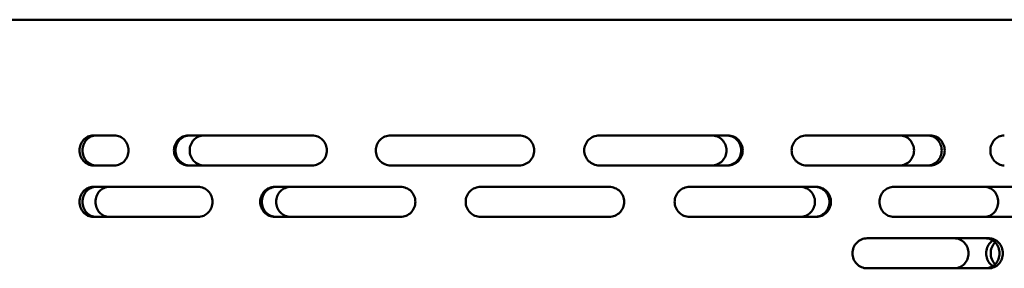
# Model space of a CAD drawing. Header units: millimetres. Extents: x -1252 to 6987, y -1641 to 2057.
# Tile 30 of 37: x 5499 to 5729, y 780 to 838. Entities that reach past the tile are written whole.
import ezdxf

# ---------------------------------------------------------------- set-up
doc = ezdxf.new("R2010")
doc.units = ezdxf.units.MM
doc.layers.add('Видимый контур (ГОСТ)', color=7, linetype='Continuous', lineweight=50)

msp = doc.modelspace()

# ---------------------------------------------------------------- linework, layer by layer
at = {"layer": 'Видимый контур (ГОСТ)'}
for p, q in [((5887.37, 838), (5443.56, 838)), ((5521.53, 811), (5516.51, 811)), ((5567.66, 811), (5538.71, 811)), ((5615.98, 811), (5585.98, 811)), ((5664.7, 811), (5634.69, 811)), ((5712, 811), (5683.04, 811)), ((5516.51, 804), (5521.53, 804)), ((5538.71, 804), (5567.66, 804)), ((5585.98, 804), (5615.98, 804)), ((5634.69, 804), (5664.7, 804)), ((5683.04, 804), (5712, 804)), ((5541.05, 799), (5516.51, 799)), ((5588.28, 799), (5558.91, 799)), ((5636.98, 799), (5606.98, 799)), ((5685.34, 799), (5655.76, 799)), ((5731.57, 799), (5703.44, 799)), ((5516.51, 792), (5541.05, 792)), ((5558.91, 792), (5588.28, 792)), ((5606.98, 792), (5636.98, 792)), ((5655.76, 792), (5685.34, 792)), ((5703.44, 792), (5731.57, 792)), ((5725.66, 787), (5697.2, 787)), ((5697.2, 780), (5725.66, 780))]:
    msp.add_line(p, q, dxfattribs=at)
for points, knots in [([(5516.51, 811), (5516.11, 811), (5515.69, 810.91), (5514.91, 810.55), (5514.55, 810.28), (5513.99, 809.66), (5513.74, 809.27), (5513.42, 808.41), (5513.34, 807.94), (5513.34, 807.5)], [-0.5286147, -0.5286147, -0.5286147, -0.5286147, -0.396127, -0.396127, -0.2636393, -0.2636393, -0.1318197, -0.1318197, 0, 0, 0, 0]), ([(5514.03, 807.5), (5514.03, 807.94), (5514.11, 808.41), (5514.43, 809.27), (5514.68, 809.66), (5515.24, 810.28), (5515.59, 810.55), (5516.38, 810.91), (5516.8, 811), (5517.2, 811)], [0, 0, 0, 0, 0.1318194, 0.1318194, 0.2636387, 0.2636387, 0.3961365, 0.3961365, 0.5286344, 0.5286344, 0.5286344, 0.5286344]), ([(5521.53, 811), (5521.93, 811), (5522.36, 810.91), (5523.15, 810.55), (5523.52, 810.28), (5524.09, 809.66), (5524.33, 809.27), (5524.66, 808.41), (5524.74, 807.94), (5524.74, 807.06), (5524.66, 806.59), (5524.33, 805.73), (5524.09, 805.34), (5523.52, 804.71), (5523.15, 804.44), (5522.36, 804.09), (5521.93, 804), (5521.53, 804)], [0.528126, 0.528126, 0.528126, 0.528126, 0.660262, 0.660262, 0.792398, 0.792398, 0.924218, 0.924218, 1.056039, 1.056039, 1.187859, 1.187859, 1.319679, 1.319679, 1.451815, 1.451815, 1.583951, 1.583951, 1.583951, 1.583951]), ([(5538.71, 804), (5538.29, 804), (5537.85, 804.09), (5537.02, 804.45), (5536.64, 804.72), (5536.05, 805.34), (5535.8, 805.73), (5535.46, 806.59), (5535.38, 807.06), (5535.38, 807.5), (5535.38, 807.94), (5535.46, 808.41), (5535.8, 809.27), (5536.05, 809.66), (5536.64, 810.28), (5537.02, 810.55), (5537.85, 810.91), (5538.29, 811), (5538.71, 811)], [1.593903, 1.593903, 1.593903, 1.593903, 1.727986, 1.727986, 1.862068, 1.862068, 1.99382, 1.99382, 2.125571, 2.125571, 2.125571, 2.257323, 2.257323, 2.389075, 2.389075, 2.523157, 2.523157, 2.65724, 2.65724, 2.65724, 2.65724]), ([(5539.07, 811), (5538.65, 811), (5538.2, 810.91), (5537.37, 810.55), (5537, 810.28), (5536.41, 809.66), (5536.15, 809.27), (5535.82, 808.41), (5535.73, 807.94), (5535.73, 807.5), (5535.73, 807.06), (5535.82, 806.59), (5536.15, 805.73), (5536.41, 805.34), (5537, 804.72), (5537.37, 804.45), (5538.2, 804.09), (5538.65, 804), (5539.07, 804)], [1.594092, 1.594092, 1.594092, 1.594092, 1.72821, 1.72821, 1.862328, 1.862328, 1.994078, 1.994078, 2.125829, 2.125829, 2.125829, 2.257579, 2.257579, 2.38933, 2.38933, 2.523448, 2.523448, 2.657566, 2.657566, 2.657566, 2.657566]), ([(5542.39, 804), (5541.96, 804), (5541.52, 804.09), (5540.69, 804.45), (5540.31, 804.72), (5539.72, 805.34), (5539.46, 805.73), (5539.13, 806.59), (5539.04, 807.06), (5539.04, 807.5), (5539.04, 807.94), (5539.13, 808.41), (5539.46, 809.27), (5539.72, 809.66), (5540.31, 810.28), (5540.69, 810.55), (5541.52, 810.91), (5541.96, 811), (5542.39, 811)], [1.592251, 1.592251, 1.592251, 1.592251, 1.726032, 1.726032, 1.859813, 1.859813, 1.991577, 1.991577, 2.123342, 2.123342, 2.123342, 2.255107, 2.255107, 2.386872, 2.386872, 2.520653, 2.520653, 2.654434, 2.654434, 2.654434, 2.654434]), ([(5567.66, 811), (5568.08, 811), (5568.54, 810.91), (5569.38, 810.55), (5569.77, 810.28), (5570.37, 809.66), (5570.64, 809.27), (5570.99, 808.41), (5571.07, 807.94), (5571.07, 807.06), (5570.99, 806.59), (5570.64, 805.73), (5570.37, 805.34), (5569.77, 804.71), (5569.38, 804.44), (5568.54, 804.09), (5568.08, 804), (5567.66, 804)], [0.527888, 0.527888, 0.527888, 0.527888, 0.659917, 0.659917, 0.791947, 0.791947, 0.923774, 0.923774, 1.055601, 1.055601, 1.187428, 1.187428, 1.319254, 1.319254, 1.451284, 1.451284, 1.583314, 1.583314, 1.583314, 1.583314]), ([(5585.98, 804), (5585.54, 804), (5585.07, 804.09), (5584.2, 804.45), (5583.81, 804.72), (5583.19, 805.34), (5582.92, 805.73), (5582.57, 806.59), (5582.48, 807.06), (5582.48, 807.5), (5582.48, 807.94), (5582.57, 808.41), (5582.92, 809.27), (5583.19, 809.66), (5583.81, 810.28), (5584.2, 810.55), (5585.07, 810.91), (5585.54, 811), (5585.98, 811)], [1.592092, 1.592092, 1.592092, 1.592092, 1.725842, 1.725842, 1.859593, 1.859593, 1.991359, 1.991359, 2.123125, 2.123125, 2.123125, 2.254891, 2.254891, 2.386657, 2.386657, 2.520407, 2.520407, 2.654158, 2.654158, 2.654158, 2.654158]), ([(5615.98, 811), (5616.42, 811), (5616.89, 810.91), (5617.75, 810.55), (5618.14, 810.29), (5618.76, 809.66), (5619.03, 809.27), (5619.39, 808.41), (5619.48, 807.94), (5619.48, 807.06), (5619.39, 806.59), (5619.03, 805.73), (5618.76, 805.34), (5618.14, 804.71), (5617.75, 804.44), (5616.89, 804.09), (5616.42, 804), (5615.98, 804)], [0.527688, 0.527688, 0.527688, 0.527688, 0.659634, 0.659634, 0.791579, 0.791579, 0.923411, 0.923411, 1.055244, 1.055244, 1.187076, 1.187076, 1.318908, 1.318908, 1.450854, 1.450854, 1.582799, 1.582799, 1.582799, 1.582799]), ([(5634.69, 804), (5634.25, 804), (5633.77, 804.09), (5632.9, 804.45), (5632.5, 804.72), (5631.87, 805.34), (5631.6, 805.73), (5631.24, 806.59), (5631.15, 807.06), (5631.15, 807.5), (5631.15, 807.94), (5631.24, 808.41), (5631.6, 809.27), (5631.87, 809.66), (5632.5, 810.28), (5632.9, 810.55), (5633.77, 810.91), (5634.25, 811), (5634.69, 811)], [1.590439, 1.590439, 1.590439, 1.590439, 1.723886, 1.723886, 1.857333, 1.857333, 1.989112, 1.989112, 2.120891, 2.120891, 2.120891, 2.25267, 2.25267, 2.384449, 2.384449, 2.517896, 2.517896, 2.651343, 2.651343, 2.651343, 2.651343]), ([(5660.91, 811), (5661.34, 811), (5661.81, 810.91), (5662.66, 810.55), (5663.05, 810.29), (5663.67, 809.66), (5663.94, 809.27), (5664.29, 808.41), (5664.38, 807.94), (5664.38, 807.06), (5664.29, 806.59), (5663.94, 805.73), (5663.67, 805.34), (5663.05, 804.71), (5662.66, 804.44), (5661.81, 804.09), (5661.34, 804), (5660.91, 804)], [0.527693, 0.527693, 0.527693, 0.527693, 0.65964, 0.65964, 0.791587, 0.791587, 0.923419, 0.923419, 1.055252, 1.055252, 1.187084, 1.187084, 1.318916, 1.318916, 1.450863, 1.450863, 1.58281, 1.58281, 1.58281, 1.58281]), ([(5664.35, 804), (5664.79, 804), (5665.25, 804.09), (5666.1, 804.44), (5666.49, 804.71), (5667.11, 805.34), (5667.37, 805.73), (5667.73, 806.59), (5667.81, 807.06), (5667.81, 807.94), (5667.73, 808.41), (5667.37, 809.27), (5667.11, 809.66), (5666.49, 810.29), (5666.1, 810.55), (5665.25, 810.91), (5664.79, 811), (5664.35, 811)], [0.52754, 0.52754, 0.52754, 0.52754, 0.659426, 0.659426, 0.791312, 0.791312, 0.923149, 0.923149, 1.054985, 1.054985, 1.186822, 1.186822, 1.318659, 1.318659, 1.450545, 1.450545, 1.582431, 1.582431, 1.582431, 1.582431]), ([(5664.7, 811), (5665.13, 811), (5665.6, 810.91), (5666.45, 810.55), (5666.84, 810.29), (5667.45, 809.66), (5667.72, 809.27), (5668.07, 808.41), (5668.16, 807.94), (5668.16, 807.06), (5668.07, 806.59), (5667.72, 805.73), (5667.45, 805.34), (5666.84, 804.71), (5666.45, 804.44), (5665.6, 804.09), (5665.13, 804), (5664.7, 804)], [0.527537, 0.527537, 0.527537, 0.527537, 0.659422, 0.659422, 0.791308, 0.791308, 0.923144, 0.923144, 1.054981, 1.054981, 1.186818, 1.186818, 1.318655, 1.318655, 1.45054, 1.45054, 1.582426, 1.582426, 1.582426, 1.582426]), ([(5683.04, 804), (5682.6, 804), (5682.14, 804.09), (5681.29, 804.45), (5680.9, 804.72), (5680.29, 805.34), (5680.02, 805.73), (5679.67, 806.59), (5679.58, 807.06), (5679.58, 807.5), (5679.58, 807.94), (5679.67, 808.41), (5680.02, 809.27), (5680.29, 809.66), (5680.9, 810.28), (5681.29, 810.55), (5682.14, 810.91), (5682.6, 811), (5683.04, 811)], [1.588986, 1.588986, 1.588986, 1.588986, 1.722165, 1.722165, 1.855344, 1.855344, 1.987134, 1.987134, 2.118925, 2.118925, 2.118925, 2.250715, 2.250715, 2.382506, 2.382506, 2.515685, 2.515685, 2.648863, 2.648863, 2.648863, 2.648863]), ([(5704.82, 811), (5705.24, 811), (5705.69, 810.91), (5706.51, 810.55), (5706.88, 810.29), (5707.47, 809.66), (5707.73, 809.27), (5708.07, 808.41), (5708.15, 807.94), (5708.15, 807.06), (5708.07, 806.59), (5707.73, 805.73), (5707.47, 805.34), (5706.88, 804.71), (5706.51, 804.44), (5705.69, 804.09), (5705.24, 804), (5704.82, 804)], [0.527693, 0.527693, 0.527693, 0.527693, 0.65964, 0.65964, 0.791587, 0.791587, 0.923419, 0.923419, 1.055252, 1.055252, 1.187084, 1.187084, 1.318916, 1.318916, 1.450863, 1.450863, 1.58281, 1.58281, 1.58281, 1.58281]), ([(5711.32, 804), (5711.74, 804), (5712.18, 804.09), (5712.99, 804.44), (5713.36, 804.71), (5713.95, 805.34), (5714.2, 805.73), (5714.54, 806.59), (5714.62, 807.06), (5714.62, 807.94), (5714.54, 808.41), (5714.2, 809.27), (5713.95, 809.66), (5713.36, 810.29), (5712.99, 810.55), (5712.18, 810.91), (5711.74, 811), (5711.32, 811)], [0.527436, 0.527436, 0.527436, 0.527436, 0.659288, 0.659288, 0.791139, 0.791139, 0.922979, 0.922979, 1.054819, 1.054819, 1.186659, 1.186659, 1.318498, 1.318498, 1.45035, 1.45035, 1.582201, 1.582201, 1.582201, 1.582201]), ([(5712, 811), (5712.42, 811), (5712.86, 810.91), (5713.68, 810.55), (5714.05, 810.29), (5714.63, 809.66), (5714.89, 809.27), (5715.22, 808.41), (5715.31, 807.94), (5715.31, 807.06), (5715.22, 806.59), (5714.89, 805.73), (5714.63, 805.34), (5714.05, 804.71), (5713.68, 804.44), (5712.86, 804.09), (5712.42, 804), (5712, 804)], [0.527435, 0.527435, 0.527435, 0.527435, 0.659286, 0.659286, 0.791138, 0.791138, 0.922977, 0.922977, 1.054817, 1.054817, 1.186657, 1.186657, 1.318497, 1.318497, 1.450348, 1.450348, 1.582199, 1.582199, 1.582199, 1.582199]), ([(5729.23, 804), (5728.82, 804), (5728.39, 804.09), (5727.59, 804.45), (5727.22, 804.72), (5726.64, 805.34), (5726.39, 805.73), (5726.06, 806.59), (5725.98, 807.06), (5725.98, 807.5), (5725.98, 807.94), (5726.06, 808.41), (5726.39, 809.27), (5726.64, 809.66), (5727.22, 810.28), (5727.59, 810.55), (5728.39, 810.91), (5728.82, 811), (5729.23, 811)], [1.587754, 1.587754, 1.587754, 1.587754, 1.720704, 1.720704, 1.853655, 1.853655, 1.985455, 1.985455, 2.117255, 2.117255, 2.117255, 2.249055, 2.249055, 2.380856, 2.380856, 2.513806, 2.513806, 2.646756, 2.646756, 2.646756, 2.646756]), ([(5513.34, 807.5), (5513.34, 807.06), (5513.42, 806.59), (5513.74, 805.73), (5513.99, 805.34), (5514.55, 804.72), (5514.91, 804.45), (5515.69, 804.09), (5516.11, 804), (5516.51, 804)], [1.0569489, 1.0569489, 1.0569489, 1.0569489, 1.1887686, 1.1887686, 1.3205883, 1.3205883, 1.4530759, 1.4530759, 1.5855636, 1.5855636, 1.5855636, 1.5855636]), ([(5517.2, 804), (5516.8, 804), (5516.38, 804.09), (5515.59, 804.45), (5515.24, 804.72), (5514.68, 805.34), (5514.43, 805.73), (5514.11, 806.59), (5514.03, 807.06), (5514.03, 807.5)], [0.5283494, 0.5283494, 0.5283494, 0.5283494, 0.6608473, 0.6608473, 0.7933451, 0.7933451, 0.9251645, 0.9251645, 1.0569838, 1.0569838, 1.0569838, 1.0569838]), ([(5516.51, 799), (5516.11, 799), (5515.69, 798.91), (5514.91, 798.55), (5514.55, 798.28), (5513.99, 797.66), (5513.74, 797.27), (5513.42, 796.41), (5513.34, 795.94), (5513.34, 795.5)], [0.5283342, 0.5283342, 0.5283342, 0.5283342, 0.6608219, 0.6608219, 0.7933096, 0.7933096, 0.9251292, 0.9251292, 1.0569489, 1.0569489, 1.0569489, 1.0569489]), ([(5514.03, 795.5), (5514.03, 795.94), (5514.11, 796.41), (5514.43, 797.27), (5514.68, 797.66), (5515.24, 798.29), (5515.6, 798.55), (5516.38, 798.91), (5516.8, 799), (5517.2, 799)], [1.0569838, 1.0569838, 1.0569838, 1.0569838, 1.1889719, 1.1889719, 1.32096, 1.32096, 1.4532891, 1.4532891, 1.5856183, 1.5856183, 1.5856183, 1.5856183]), ([(5520.24, 792), (5519.84, 792), (5519.41, 792.09), (5518.63, 792.45), (5518.27, 792.71), (5517.7, 793.34), (5517.46, 793.73), (5517.14, 794.59), (5517.06, 795.06), (5517.06, 795.5), (5517.06, 795.94), (5517.14, 796.41), (5517.46, 797.27), (5517.7, 797.66), (5518.27, 798.28), (5518.63, 798.55), (5519.41, 798.91), (5519.84, 799), (5520.24, 799)], [1.584467, 1.584467, 1.584467, 1.584467, 1.7168, 1.7168, 1.849133, 1.849133, 1.980959, 1.980959, 2.112785, 2.112785, 2.112785, 2.244611, 2.244611, 2.376438, 2.376438, 2.508771, 2.508771, 2.641104, 2.641104, 2.641104, 2.641104]), ([(5541.05, 799), (5541.46, 799), (5541.91, 798.91), (5542.72, 798.55), (5543.09, 798.29), (5543.68, 797.66), (5543.94, 797.27), (5544.28, 796.41), (5544.36, 795.94), (5544.36, 795.06), (5544.28, 794.59), (5543.94, 793.73), (5543.68, 793.34), (5543.09, 792.71), (5542.72, 792.44), (5541.91, 792.09), (5541.46, 792), (5541.05, 792)], [0.527367, 0.527367, 0.527367, 0.527367, 0.659224, 0.659224, 0.791082, 0.791082, 0.922924, 0.922924, 1.054766, 1.054766, 1.186609, 1.186609, 1.318451, 1.318451, 1.450308, 1.450308, 1.582166, 1.582166, 1.582166, 1.582166]), ([(5558.91, 792), (5558.48, 792), (5558.03, 792.09), (5557.19, 792.45), (5556.81, 792.72), (5556.21, 793.34), (5555.95, 793.73), (5555.61, 794.59), (5555.52, 795.06), (5555.52, 795.5), (5555.52, 795.94), (5555.61, 796.41), (5555.95, 797.27), (5556.21, 797.66), (5556.81, 798.28), (5557.19, 798.55), (5558.03, 798.91), (5558.48, 799), (5558.91, 799)], [1.58532, 1.58532, 1.58532, 1.58532, 1.717814, 1.717814, 1.850309, 1.850309, 1.982128, 1.982128, 2.113948, 2.113948, 2.113948, 2.245767, 2.245767, 2.377587, 2.377587, 2.510081, 2.510081, 2.642576, 2.642576, 2.642576, 2.642576]), ([(5559.26, 799), (5558.83, 799), (5558.38, 798.91), (5557.54, 798.55), (5557.16, 798.28), (5556.56, 797.66), (5556.3, 797.27), (5555.96, 796.41), (5555.87, 795.94), (5555.87, 795.5), (5555.87, 795.06), (5555.96, 794.59), (5556.3, 793.73), (5556.56, 793.34), (5557.16, 792.72), (5557.54, 792.45), (5558.38, 792.09), (5558.83, 792), (5559.26, 792)], [1.58537, 1.58537, 1.58537, 1.58537, 1.717875, 1.717875, 1.85038, 1.85038, 1.982199, 1.982199, 2.114018, 2.114018, 2.114018, 2.245837, 2.245837, 2.377656, 2.377656, 2.510161, 2.510161, 2.642666, 2.642666, 2.642666, 2.642666]), ([(5562.63, 792), (5562.2, 792), (5561.74, 792.09), (5560.91, 792.45), (5560.52, 792.71), (5559.92, 793.34), (5559.66, 793.73), (5559.32, 794.59), (5559.23, 795.06), (5559.23, 795.5), (5559.23, 795.94), (5559.32, 796.41), (5559.66, 797.27), (5559.92, 797.66), (5560.52, 798.28), (5560.91, 798.55), (5561.74, 798.91), (5562.2, 799), (5562.63, 799)], [1.584467, 1.584467, 1.584467, 1.584467, 1.7168, 1.7168, 1.849133, 1.849133, 1.980959, 1.980959, 2.112785, 2.112785, 2.112785, 2.244611, 2.244611, 2.376438, 2.376438, 2.508771, 2.508771, 2.641104, 2.641104, 2.641104, 2.641104]), ([(5588.28, 799), (5588.71, 799), (5589.17, 798.91), (5590.03, 798.55), (5590.42, 798.29), (5591.03, 797.66), (5591.3, 797.27), (5591.65, 796.41), (5591.74, 795.94), (5591.74, 795.06), (5591.65, 794.59), (5591.3, 793.73), (5591.03, 793.34), (5590.42, 792.71), (5590.03, 792.44), (5589.17, 792.09), (5588.71, 792), (5588.28, 792)], [0.527406, 0.527406, 0.527406, 0.527406, 0.659303, 0.659303, 0.7912, 0.7912, 0.923042, 0.923042, 1.054883, 1.054883, 1.186725, 1.186725, 1.318567, 1.318567, 1.450464, 1.450464, 1.582361, 1.582361, 1.582361, 1.582361]), ([(5606.98, 792), (5606.54, 792), (5606.07, 792.09), (5605.21, 792.45), (5604.81, 792.71), (5604.19, 793.34), (5603.92, 793.73), (5603.57, 794.59), (5603.48, 795.06), (5603.48, 795.5), (5603.48, 795.94), (5603.57, 796.41), (5603.92, 797.27), (5604.19, 797.66), (5604.81, 798.28), (5605.21, 798.55), (5606.07, 798.91), (5606.54, 799), (5606.98, 799)], [1.58443, 1.58443, 1.58443, 1.58443, 1.716756, 1.716756, 1.849081, 1.849081, 1.980908, 1.980908, 2.112734, 2.112734, 2.112734, 2.24456, 2.24456, 2.376387, 2.376387, 2.508712, 2.508712, 2.641038, 2.641038, 2.641038, 2.641038]), ([(5636.98, 799), (5637.42, 799), (5637.89, 798.91), (5638.75, 798.55), (5639.14, 798.28), (5639.76, 797.66), (5640.03, 797.27), (5640.39, 796.41), (5640.48, 795.94), (5640.48, 795.06), (5640.39, 794.59), (5640.03, 793.73), (5639.76, 793.34), (5639.14, 792.71), (5638.75, 792.44), (5637.89, 792.09), (5637.42, 792), (5636.98, 792)], [0.527492, 0.527492, 0.527492, 0.527492, 0.659455, 0.659455, 0.791417, 0.791417, 0.923257, 0.923257, 1.055097, 1.055097, 1.186937, 1.186937, 1.318777, 1.318777, 1.450739, 1.450739, 1.582702, 1.582702, 1.582702, 1.582702]), ([(5655.76, 792), (5655.32, 792), (5654.85, 792.09), (5653.99, 792.45), (5653.6, 792.71), (5652.98, 793.34), (5652.71, 793.73), (5652.36, 794.59), (5652.27, 795.06), (5652.27, 795.5), (5652.27, 795.94), (5652.36, 796.41), (5652.71, 797.27), (5652.98, 797.66), (5653.6, 798.28), (5653.99, 798.55), (5654.85, 798.91), (5655.32, 799), (5655.76, 799)], [1.583686, 1.583686, 1.583686, 1.583686, 1.715868, 1.715868, 1.84805, 1.84805, 1.979882, 1.979882, 2.111714, 2.111714, 2.111714, 2.243546, 2.243546, 2.375378, 2.375378, 2.50756, 2.50756, 2.639742, 2.639742, 2.639742, 2.639742]), ([(5681.6, 799), (5682.03, 799), (5682.49, 798.91), (5683.33, 798.55), (5683.72, 798.28), (5684.32, 797.66), (5684.59, 797.27), (5684.94, 796.41), (5685.02, 795.94), (5685.02, 795.06), (5684.94, 794.59), (5684.59, 793.73), (5684.32, 793.34), (5683.72, 792.71), (5683.33, 792.44), (5682.49, 792.09), (5682.03, 792), (5681.6, 792)], [0.527494, 0.527494, 0.527494, 0.527494, 0.659459, 0.659459, 0.791423, 0.791423, 0.923263, 0.923263, 1.055103, 1.055103, 1.186943, 1.186943, 1.318783, 1.318783, 1.450747, 1.450747, 1.582711, 1.582711, 1.582711, 1.582711]), ([(5685, 792), (5685.42, 792), (5685.88, 792.09), (5686.72, 792.44), (5687.11, 792.71), (5687.71, 793.34), (5687.97, 793.73), (5688.32, 794.59), (5688.41, 795.06), (5688.41, 795.94), (5688.32, 796.41), (5687.97, 797.27), (5687.71, 797.66), (5687.11, 798.28), (5686.72, 798.55), (5685.88, 798.91), (5685.42, 799), (5685, 799)], [0.52763, 0.52763, 0.52763, 0.52763, 0.659686, 0.659686, 0.791743, 0.791743, 0.923579, 0.923579, 1.055416, 1.055416, 1.187253, 1.187253, 1.31909, 1.31909, 1.451146, 1.451146, 1.583202, 1.583202, 1.583202, 1.583202]), ([(5685.34, 799), (5685.77, 799), (5686.23, 798.91), (5687.07, 798.55), (5687.45, 798.28), (5688.06, 797.66), (5688.32, 797.27), (5688.67, 796.41), (5688.76, 795.94), (5688.76, 795.06), (5688.67, 794.59), (5688.32, 793.73), (5688.06, 793.34), (5687.45, 792.71), (5687.07, 792.44), (5686.23, 792.09), (5685.77, 792), (5685.34, 792)], [0.527626, 0.527626, 0.527626, 0.527626, 0.659679, 0.659679, 0.791732, 0.791732, 0.923569, 0.923569, 1.055405, 1.055405, 1.187242, 1.187242, 1.319079, 1.319079, 1.451132, 1.451132, 1.583185, 1.583185, 1.583185, 1.583185]), ([(5703.44, 792), (5703.02, 792), (5702.57, 792.09), (5701.74, 792.44), (5701.36, 792.71), (5700.77, 793.34), (5700.51, 793.73), (5700.16, 794.59), (5700.08, 795.06), (5700.08, 795.5), (5700.08, 795.94), (5700.16, 796.41), (5700.51, 797.27), (5700.77, 797.66), (5701.36, 798.28), (5701.74, 798.55), (5702.57, 798.91), (5703.02, 799), (5703.44, 799)], [1.583102, 1.583102, 1.583102, 1.583102, 1.715169, 1.715169, 1.847236, 1.847236, 1.979073, 1.979073, 2.110909, 2.110909, 2.110909, 2.242745, 2.242745, 2.374582, 2.374582, 2.506649, 2.506649, 2.638716, 2.638716, 2.638716, 2.638716]), ([(5724.58, 799), (5724.99, 799), (5725.42, 798.91), (5726.22, 798.55), (5726.58, 798.28), (5727.16, 797.66), (5727.4, 797.27), (5727.73, 796.41), (5727.81, 795.94), (5727.81, 795.06), (5727.73, 794.59), (5727.4, 793.73), (5727.16, 793.34), (5726.58, 792.71), (5726.22, 792.44), (5725.42, 792.09), (5724.99, 792), (5724.58, 792)], [0.527494, 0.527494, 0.527494, 0.527494, 0.659459, 0.659459, 0.791423, 0.791423, 0.923263, 0.923263, 1.055103, 1.055103, 1.186943, 1.186943, 1.318783, 1.318783, 1.450747, 1.450747, 1.582711, 1.582711, 1.582711, 1.582711]), ([(5513.34, 795.5), (5513.34, 795.06), (5513.42, 794.59), (5513.74, 793.73), (5513.99, 793.34), (5514.55, 792.72), (5514.91, 792.45), (5515.69, 792.09), (5516.11, 792), (5516.51, 792)], [1.0569489, 1.0569489, 1.0569489, 1.0569489, 1.1887686, 1.1887686, 1.3205883, 1.3205883, 1.4530759, 1.4530759, 1.5855636, 1.5855636, 1.5855636, 1.5855636]), ([(5517.2, 792), (5516.8, 792), (5516.38, 792.09), (5515.59, 792.45), (5515.24, 792.72), (5514.68, 793.34), (5514.43, 793.73), (5514.11, 794.59), (5514.03, 795.06), (5514.03, 795.5)], [0.5283494, 0.5283494, 0.5283494, 0.5283494, 0.6608473, 0.6608473, 0.7933451, 0.7933451, 0.9251645, 0.9251645, 1.0569838, 1.0569838, 1.0569838, 1.0569838]), ([(5697.2, 780), (5696.77, 780), (5696.32, 780.09), (5695.48, 780.44), (5695.1, 780.71), (5694.49, 781.33), (5694.23, 781.73), (5693.88, 782.59), (5693.79, 783.06), (5693.79, 783.5), (5693.79, 783.94), (5693.88, 784.41), (5694.22, 785.27), (5694.49, 785.66), (5695.09, 786.28), (5695.48, 786.55), (5696.32, 786.91), (5696.77, 787), (5697.2, 787)], [1.588593, 1.588593, 1.588593, 1.588593, 1.721377, 1.721377, 1.85416, 1.85416, 1.986276, 1.986276, 2.118392, 2.118392, 2.118392, 2.250186, 2.250186, 2.38198, 2.38198, 2.515086, 2.515086, 2.648192, 2.648192, 2.648192, 2.648192]), ([(5717.59, 787), (5718.01, 787), (5718.44, 786.91), (5719.25, 786.55), (5719.62, 786.29), (5720.2, 785.66), (5720.45, 785.27), (5720.78, 784.41), (5720.87, 783.94), (5720.87, 783.06), (5720.78, 782.59), (5720.45, 781.73), (5720.2, 781.34), (5719.62, 780.71), (5719.25, 780.44), (5718.44, 780.09), (5718.01, 780), (5717.59, 780)], [0.527693, 0.527693, 0.527693, 0.527693, 0.65964, 0.65964, 0.791587, 0.791587, 0.923419, 0.923419, 1.055252, 1.055252, 1.187084, 1.187084, 1.318916, 1.318916, 1.450863, 1.450863, 1.58281, 1.58281, 1.58281, 1.58281]), ([(5724.88, 780), (5725.28, 780), (5725.72, 780.09), (5726.51, 780.44), (5726.88, 780.71), (5727.45, 781.34), (5727.7, 781.73), (5728.03, 782.59), (5728.11, 783.06), (5728.11, 783.94), (5728.03, 784.41), (5727.7, 785.27), (5727.45, 785.66), (5726.88, 786.29), (5726.51, 786.55), (5725.72, 786.91), (5725.28, 787), (5724.88, 787)], [0.527415, 0.527415, 0.527415, 0.527415, 0.659261, 0.659261, 0.791106, 0.791106, 0.922947, 0.922947, 1.054787, 1.054787, 1.186628, 1.186628, 1.318468, 1.318468, 1.450314, 1.450314, 1.58216, 1.58216, 1.58216, 1.58216]), ([(5726.56, 780.51), (5726.33, 780.66), (5726.12, 780.83), (5725.65, 781.33), (5725.39, 781.73), (5725.06, 782.59), (5724.98, 783.06), (5724.98, 783.5), (5724.98, 783.94), (5725.06, 784.41), (5725.39, 785.27), (5725.64, 785.66), (5726.11, 786.16), (5726.32, 786.34), (5726.56, 786.49)], [1.7767988, 1.7767988, 1.7767988, 1.7767988, 1.8588292, 1.8588292, 1.9910862, 1.9910862, 2.1233433, 2.1233433, 2.1233433, 2.2551082, 2.2551082, 2.3868731, 2.3868731, 2.4698491, 2.4698491, 2.4698491, 2.4698491]), ([(5725.66, 787), (5726.06, 787), (5726.5, 786.91), (5727.29, 786.55), (5727.66, 786.29), (5728.23, 785.66), (5728.48, 785.27), (5728.81, 784.41), (5728.89, 783.94), (5728.89, 783.06), (5728.81, 782.59), (5728.48, 781.73), (5728.23, 781.34), (5727.66, 780.71), (5727.29, 780.44), (5726.5, 780.09), (5726.06, 780), (5725.66, 780)], [0.527414, 0.527414, 0.527414, 0.527414, 0.65926, 0.65926, 0.791105, 0.791105, 0.922946, 0.922946, 1.054786, 1.054786, 1.186627, 1.186627, 1.318467, 1.318467, 1.450313, 1.450313, 1.582159, 1.582159, 1.582159, 1.582159]), ([(5727.09, 786.05), (5727.07, 786.02), (5727.04, 785.99), (5726.73, 785.66), (5726.48, 785.27), (5726.14, 784.41), (5726.06, 783.94), (5726.06, 783.5), (5726.06, 783.06), (5726.14, 782.59), (5726.48, 781.73), (5726.73, 781.33), (5727.04, 781), (5727.07, 780.98), (5727.09, 780.95)], [1.8480133, 1.8480133, 1.8480133, 1.8480133, 1.8595936, 1.8595936, 1.9913597, 1.9913597, 2.1231257, 2.1231257, 2.1231257, 2.2553762, 2.2553762, 2.3876266, 2.3876266, 2.3982519, 2.3982519, 2.3982519, 2.3982519])]:
    msp.add_open_spline(points, degree=3, knots=knots, dxfattribs=at)

doc.saveas('drawing.dxf')
